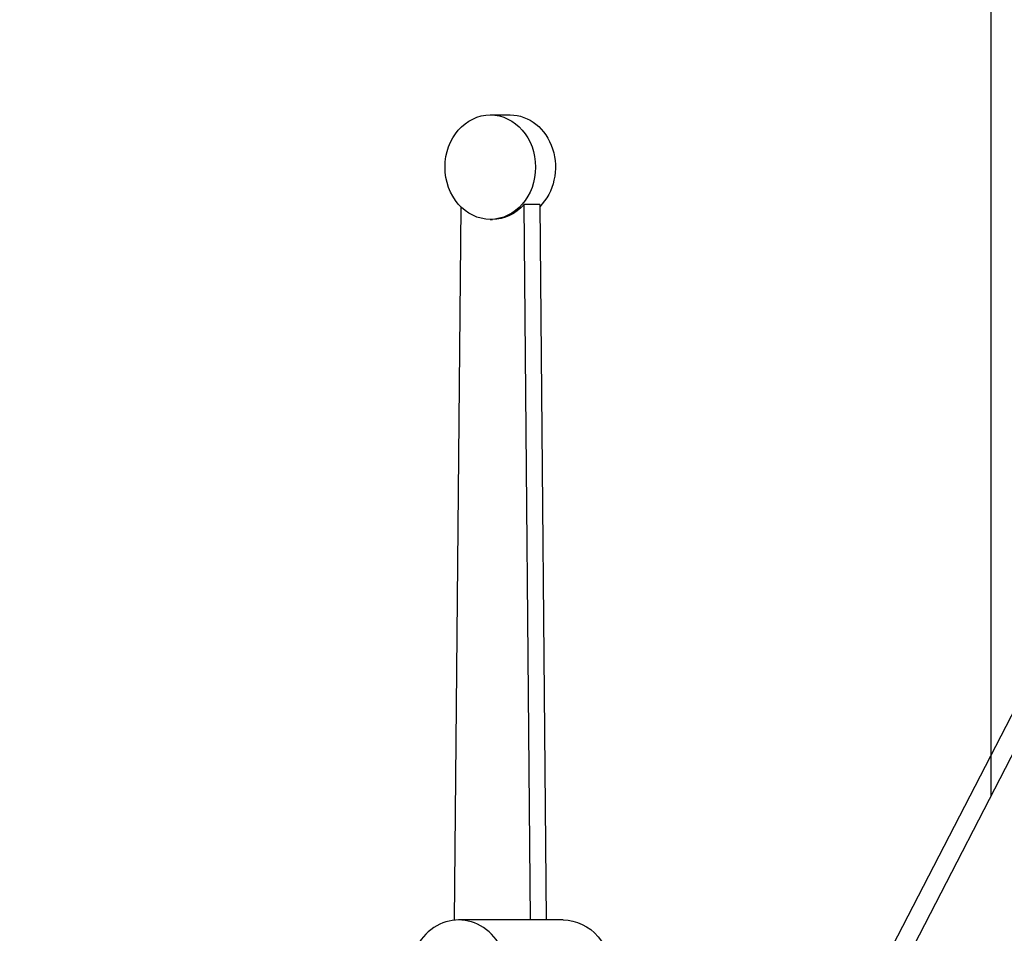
# Model space of a CAD drawing. Extents: x 0 to 796, y 0 to 496.
# Tile 146 of 242: x 348 to 360, y 210 to 221. Entities that reach past the tile are written whole.
import ezdxf

# ---------------------------------------------------------------- set-up
doc = ezdxf.new("R2010")
doc.units = 0
doc.header["$LTSCALE"] = 12
doc.header["$MEASUREMENT"] = 0
doc.header["$PDMODE"] = 1
doc.layers.get('0').update_dxf_attribs({"linetype": 'CONTINUOUS'})
doc.layers.get('Defpoints').update_dxf_attribs({"linetype": 'CONTINUOUS'})
doc.layers.add('D', color=2, linetype='CONTINUOUS')
doc.layers.add('Q', color=4, linetype='CONTINUOUS')
doc.styles.get("Standard").update_dxf_attribs({"font": 'SIMPLEX.SHX', "width": 0.875})
doc.dimstyles.new('STANDARD$0', dxfattribs={"dimscale": 32, "dimtxt": 0.09375, "dimasz": 0.0625, "dimexe": 0.03125, "dimexo": 0.03125, "dimgap": 0.03125, "dimtad": 1, "dimtih": 1, "dimtoh": 1, "dimdec": 4, "dimzin": 12, "dimdsep": 46, "dimlunit": 5, "dimtxsty": 'Standard', "dimcen": -0.03125, "dimclrd": 256, "dimclre": 256, "dimclrt": 256, "dimadec": 0, "dimazin": 0, "dimtfac": 0.875, "dimtdec": 4, "dimtofl": 0, "dimtmove": 0, "dimatfit": 3, "dimfxl": 1, "dimtolj": 1, "dimtzin": 12, "dimlwd": 13, "dimlwe": 13, "dimarcsym": 0})

# ---------------------------------------------------------------- blocks, each defined once
blk = doc.blocks.new('*D119')
at = {"layer": 'D', "lineweight": 13, "transparency": 16777216}
for p, q in [((356.272, 260.293), (337.188, 260.293)), ((338.188, 258.293), (338.188, 228.293)), ((338.188, 193.293), (338.188, 223.293)), ((355.2, 191.293), (337.188, 191.293))]:
    blk.add_line(p, q, dxfattribs=at)
at = {"layer": 'D', "transparency": 16777216}
for points in [[(337.854, 258.293), (338.521, 258.293), (338.188, 260.293)], [(337.854, 193.293), (338.521, 193.293), (338.188, 191.293)]]:
    blk.add_solid(points, dxfattribs=at)
at = {"layer": 'Defpoints', "color": 0, "transparency": 16777216}
for p in [(338.188, 260.293), (357.272, 260.293), (356.2, 191.293)]:
    blk.add_point(p, dxfattribs=at)
at = {"layer": 'D', "transparency": 16777216, "insert": (338.188, 225.793), "char_height": 3, "attachment_point": 5}
blk.add_mtext('\\A1;69', dxfattribs=at)

msp = doc.modelspace()

# ---------------------------------------------------------------- linework, layer by layer
at = {"extrusion": (-1, 4.93038e-32, -2.22045e-16)}
for p, q in [((359.53341, 212.02273), (359.53341, 259.41828)), ((357.15698, 207.91828), (363.54392, 220.29328)), ((363.79392, 220.29328), (357.40698, 207.91828))]:
    msp.add_line(p, q, dxfattribs=at)
at = {"layer": 'Q', "extrusion": (-1, 4.93038e-32, -2.22045e-16)}
for p, q in [((353.53955, 220.17692), (353.77705, 220.17692)), ((353.18611, 219.07857), (353.10832, 210.54062)), ((354.13025, 219.1048), (353.94275, 219.1048)), ((354.02075, 210.54328), (353.94275, 219.1048)), ((354.13025, 219.1048), (354.20825, 210.54328)), ((353.53955, 218.92692), (353.56455, 218.92692)), ((354.41061, 210.54328), (353.16061, 210.54328))]:
    msp.add_line(p, q, dxfattribs=at)
at = {"layer": 'Q'}
for centre, major_axis, start_param, end_param in [((353.53955, 219.55192), (0, 0.625), -4.71238898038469, 1.570796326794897), ((353.16061, 209.85578), (0, 0.6875), -1.57079633, 1.57079633)]:
    msp.add_ellipse(centre, major_axis=major_axis, ratio=0.8660254, start_param=start_param, end_param=end_param, dxfattribs=at)
at = {"layer": 'Q', "extrusion": (2.22045e-16, 0, -1)}
msp.add_ellipse((353.77705, 219.55192), major_axis=(0, 0.625), ratio=0.8660254, start_param=0, end_param=2.43008079, dxfattribs=at)
at = {"layer": 'Q', "extrusion": (2.22045e-16, -2.18953e-47, -1)}
msp.add_ellipse((353.56455, 219.55192), major_axis=(0, -0.625), ratio=0.8660254, start_param=-0.77361495, end_param=0, dxfattribs=at)
at = {"layer": 'Q', "extrusion": (2.22045e-16, -4.37906e-47, -1)}
msp.add_ellipse((354.41061, 209.85578), major_axis=(0, 0.6875), ratio=0.8660254, start_param=0, end_param=1.57079633, dxfattribs=at)

# ---------------------------------------------------------------- dimensions: what is measured, and where the dimension line sits
at = {"layer": 'D'}
dim = msp.add_linear_dim(base=(338.18762, 260.29328), p1=(356.20049, 191.29328), p2=(357.27199, 260.29328), angle=90, dimstyle='STANDARD$0', override={"dimarcsym": 1}, dxfattribs=at)
dim.commit()
dim.dimension.update_dxf_attribs({"geometry": '*D119', "text_midpoint": (338.18762, 225.79328)})

doc.saveas('drawing.dxf')
